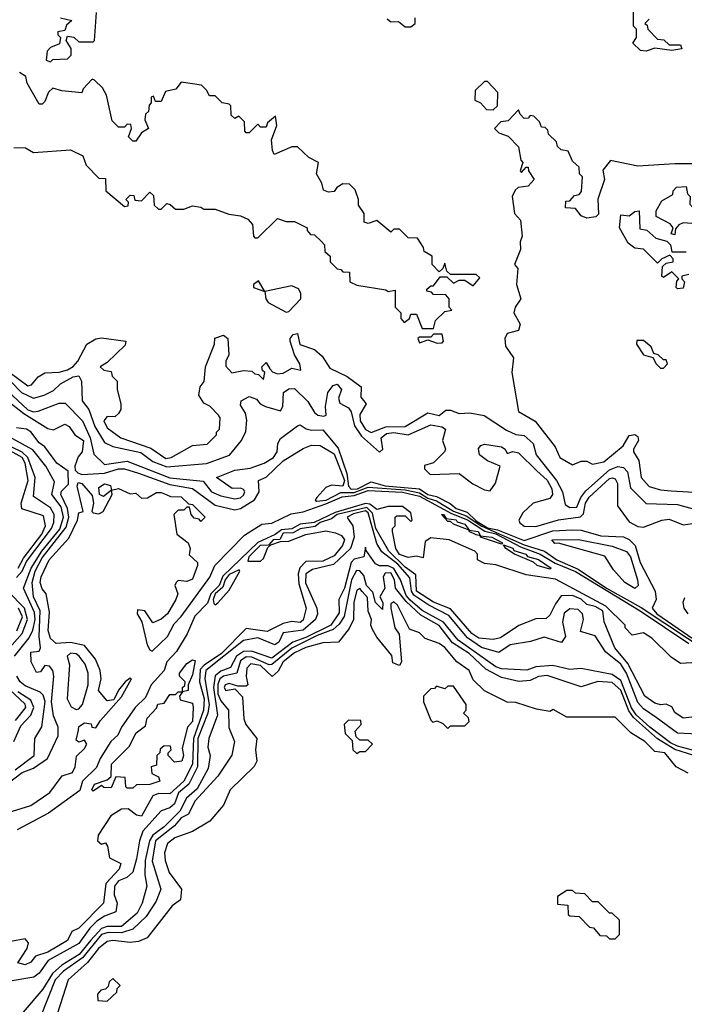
# Model space of a CAD drawing. Extents: x 2668140 to 2765664, y 823621 to 955240.
# Tile 213 of 256: x 2698666 to 2701009, y 874689 to 878158. Entities that reach past the tile are written whole.
import ezdxf

# ---------------------------------------------------------------- set-up
doc = ezdxf.new("R2010")
doc.units = 0

msp = doc.modelspace()

# ---------------------------------------------------------------- linework, layer by layer
at = {"layer": '0CON02XD'}
for points in [[(2698775, 878010), (2698782.5, 878017.5), (2698835, 878020), (2698847, 878033), (2698847, 878057), (2698830, 878085), (2698835, 878100), (2698857, 878097), (2698875, 878080), (2698925, 878080), (2698930, 878085), (2698937, 878183)], [(2700885, 878160), (2700870, 878145), (2700878.3, 878138.3), (2700880, 878125), (2700915, 878090), (2700937, 878087), (2700955, 878070), (2700995, 878070), (2701000, 878055), (2700965, 878050), (2700905, 878057.5), (2700875, 878047.5), (2700855, 878050), (2700827.5, 878075), (2700840, 878095), (2700840, 878125), (2700830, 878135), (2700830, 878195)], [(2698810, 878165), (2698850, 878155), (2698831.7, 878138.3), (2698825, 878120), (2698800, 878115), (2698800, 878105), (2698810, 878095), (2698806.4, 878073.6), (2698775, 878060), (2698763, 878047), (2698760, 878015), (2698775, 878010)], [(2699961.7, 878161.7), (2699975, 878150), (2700001.7, 878151.7), (2700025, 878132.5), (2700045, 878132.5)], [(2700045, 878132.5), (2700060, 878145), (2700060, 878165)], [(2700125, 877070), (2700131.7, 877098.3), (2700165, 877130), (2700190, 877135), (2700180, 877145), (2700180, 877175), (2700168.3, 877188.3), (2700125, 877190), (2700118.3, 877198.3), (2700101.7, 877201.7), (2700101.7, 877208.3), (2700115, 877220), (2700125, 877220), (2700148.3, 877251.7), (2700171.7, 877251.7), (2700195, 877230), (2700215, 877240), (2700235, 877240), (2700265, 877220), (2700288.3, 877248.3), (2700275, 877260), (2700185, 877260), (2700171.7, 877271.7), (2700165, 877300), (2700158.3, 877281.7), (2700145, 877270), (2700120, 877295), (2700120, 877325), (2700091.7, 877341.7), (2700090, 877355), (2700068.3, 877388.3), (2700035, 877390), (2700005, 877420), (2699985, 877420), (2699975, 877410), (2699925, 877450), (2699895, 877440), (2699880, 877445), (2699880, 877475), (2699860, 877505), (2699860, 877525), (2699848.3, 877558.3), (2699828.3, 877578.3), (2699805, 877580), (2699783.6, 877566.4), (2699775, 877552.5), (2699755, 877550), (2699737, 877557), (2699731.7, 877581.7), (2699712.5, 877615), (2699720, 877655), (2699685, 877672.5), (2699645, 877710), (2699625, 877710), (2699563.6, 877683.6), (2699556.7, 877696.7), (2699553.3, 877735), (2699572.5, 877785), (2699568.3, 877818.3), (2699540, 877795), (2699535, 877780), (2699515, 877780), (2699505, 877790), (2699475, 877760), (2699465, 877760), (2699460, 877765), (2699458.3, 877798.3), (2699438.3, 877818.3), (2699425, 877810), (2699411.7, 877821.7), (2699410, 877855), (2699405, 877860), (2699380, 877865), (2699355, 877890), (2699335, 877890), (2699325, 877910), (2699307, 877927), (2699235, 877937.5), (2699217, 877913), (2699180, 877905), (2699165, 877870), (2699145, 877870), (2699138.3, 877888.3), (2699130, 877885), (2699130, 877865), (2699123, 877857), (2699120, 877835), (2699110, 877825), (2699107.5, 877805), (2699120, 877775), (2699095, 877760), (2699075, 877730), (2699065, 877730), (2699050, 877745), (2699060, 877775), (2699058.3, 877788.3), (2699045, 877790), (2699035, 877780), (2699015, 877780), (2698991.7, 877801.7), (2698971.7, 877891.7), (2698958.3, 877918.3), (2698930, 877945), (2698921.7, 877948.3), (2698890, 877915), (2698885, 877900), (2698815, 877907.5), (2698783, 877917), (2698767.5, 877902.5), (2698755, 877870), (2698745, 877860), (2698735, 877860), (2698692.5, 877935), (2698688.3, 877958.3), (2698665, 877972.5)], [(2700335, 877840), (2700350, 877855), (2700351.7, 877901.7), (2700315, 877940), (2700305, 877940), (2700271.7, 877908.3), (2700270, 877875), (2700290, 877865), (2700311.7, 877841.7), (2700335, 877840)], [(2701045, 877650), (2700975, 877650), (2700845, 877642.5), (2700748.3, 877661.7), (2700721.7, 877628.3), (2700727.5, 877595), (2700703.9, 877526.1), (2700706.7, 877473.3), (2700696.7, 877463.3), (2700665, 877458.8), (2700645, 877467.5), (2700625, 877492.5), (2700590, 877495), (2700591.7, 877518.3), (2700605, 877520), (2700621.7, 877538.3), (2700638.3, 877541.7), (2700647, 877553), (2700650, 877605), (2700640, 877615), (2700638.3, 877638.3), (2700615, 877660), (2700600, 877695), (2700575, 877700), (2700561.7, 877711.7), (2700558.3, 877728.3), (2700530, 877755), (2700528.3, 877768.3), (2700518.3, 877778.3), (2700505, 877780), (2700498.3, 877798.3), (2700478.3, 877818.3), (2700465, 877820), (2700458.3, 877811.7), (2700445, 877810), (2700430, 877825), (2700425, 877840), (2700388.3, 877801.7), (2700361.7, 877798.3), (2700340, 877775), (2700355, 877760), (2700388.3, 877748.3), (2700425, 877710), (2700433, 877663), (2700440, 877655), (2700430, 877625), (2700435, 877620), (2700451.7, 877638.3), (2700458.3, 877638.3), (2700460, 877625), (2700480, 877595), (2700458.3, 877571.7), (2700423, 877567), (2700413, 877557), (2700402.5, 877535), (2700410, 877475), (2700431.7, 877451.7), (2700437.5, 877395), (2700430, 877375), (2700431.7, 877348.3), (2700410, 877295), (2700421.7, 877281.7), (2700417.5, 877225), (2700432.5, 877175), (2700412.5, 877145), (2700407.5, 877125), (2700430, 877085), (2700425, 877063.3), (2700385, 877052.5), (2700376.7, 877035), (2700378.3, 877008.3), (2700406.4, 876966.4), (2700401.2, 876915), (2700425, 876777.5), (2700483, 876743), (2700553.6, 876653.6), (2700570, 876615), (2700615, 876590), (2700645, 876602.5), (2700665, 876602.5), (2700685, 876592.5), (2700725, 876600), (2700793, 876657), (2700815, 876692.5), (2700835, 876696.7), (2700845, 876690), (2700847.5, 876675), (2700830, 876645), (2700830, 876635), (2700848.8, 876605), (2700856.7, 876545), (2700885, 876513.8), (2700925, 876501.2), (2700962.5, 876497.5), (2701065, 876492.5)], [(2698645, 877707.5), (2698687, 877707), (2698715, 877690), (2698845, 877700), (2698888.3, 877678.3), (2698900, 877645), (2698945, 877600), (2698968.3, 877598.3), (2698970, 877555), (2699035, 877500), (2699048.3, 877501.7), (2699050, 877515), (2699040, 877525), (2699055, 877540), (2699068.3, 877538.3), (2699071.7, 877521.7), (2699095, 877520), (2699125, 877550), (2699138.3, 877538.3), (2699140, 877505), (2699155, 877490), (2699165, 877490), (2699185, 877510), (2699197, 877507), (2699215, 877490), (2699245, 877490), (2699275, 877502.5), (2699305, 877497.5), (2699315, 877490), (2699355, 877490), (2699403, 877473), (2699445, 877466.7), (2699470, 877455), (2699487, 877437), (2699490, 877395), (2699495, 877390), (2699505, 877390), (2699575, 877457.5), (2699605, 877447.5), (2699635, 877447.5), (2699680, 877425), (2699680, 877415), (2699691.7, 877401.7), (2699705, 877400), (2699728.3, 877378.3), (2699740, 877365), (2699741.7, 877341.7), (2699760, 877325), (2699760, 877305), (2699785, 877280), (2699798.3, 877278.3), (2699805, 877270), (2699828.3, 877268.3), (2699830, 877235), (2699855, 877222.5), (2699956.7, 877206.7), (2699965, 877200), (2699990, 877205), (2699990, 877145), (2700010, 877125), (2700010, 877105), (2700021.7, 877091.7), (2700040, 877105), (2700045, 877120), (2700065, 877120), (2700085, 877070), (2700125, 877070)], [(2700975, 877400), (2700963, 877403), (2700970, 877425), (2700959.3, 877439.3), (2700910, 877465), (2700910, 877485), (2700930, 877520), (2700968.3, 877541.7), (2700970, 877555), (2700981.7, 877568.3), (2701015, 877570), (2701020, 877545), (2701030, 877535), (2701028.3, 877508.3), (2701050, 877485), (2701050, 877455), (2701035, 877440), (2701005, 877442.5), (2700990, 877435), (2700978.3, 877421.7), (2700975, 877400)], [(2700985, 877210), (2700980, 877215), (2700983, 877237), (2700990, 877245), (2700965, 877270), (2700935, 877250), (2700930, 877255), (2700931.7, 877288.3), (2700945, 877300), (2700970, 877305), (2700970, 877315), (2700958.3, 877328.3), (2700930, 877315), (2700915, 877300), (2700865, 877350), (2700835, 877353.3), (2700810.7, 877370.7), (2700780, 877425), (2700785, 877470), (2700815, 877467.5), (2700835, 877482.5), (2700850, 877485), (2700851.7, 877421.7), (2700877, 877417), (2700908.3, 877388.3), (2700947.5, 877377.5), (2700960, 877365), (2700965, 877340), (2701015, 877340)], [(2699605, 877127.5), (2699615, 877130), (2699656.7, 877175), (2699657.5, 877195), (2699649.3, 877209.3), (2699625, 877220), (2699530, 877200), (2699508.3, 877238.3), (2699490, 877225), (2699490, 877215), (2699530, 877200), (2699533.3, 877175), (2699541.7, 877161.7), (2699605, 877127.5)], [(2701025, 877260), (2701000, 877255), (2701000, 877245), (2701010, 877235), (2701005, 877212.5), (2700985, 877210)], [(2698631.2, 876915), (2698695, 876867.5), (2698708.3, 876871.7), (2698730.7, 876899.3), (2698755, 876913.3), (2698805, 876916.2), (2698835, 876924), (2698855, 876936.7), (2698871.2, 876955), (2698903.3, 877015), (2698935, 877033.3), (2698955, 877036.7), (2699040, 877025), (2699038.3, 877011.7), (2698975, 876950), (2698950, 876935), (2698963, 876923), (2698988.3, 876918.3), (2698991.7, 876901.7), (2699010, 876885), (2699010, 876855), (2699022.5, 876805), (2699022.5, 876785), (2699015, 876770), (2699001.7, 876758.3), (2698975, 876760), (2698962.5, 876745), (2698975, 876720), (2699022.5, 876685), (2699128.1, 876648.1), (2699181.7, 876611.7), (2699200, 876615), (2699275, 876657.5), (2699327, 876663), (2699360, 876695), (2699360, 876705), (2699370, 876715), (2699372.5, 876755), (2699367.5, 876765), (2699336.4, 876796.4), (2699315, 876807.5), (2699297.5, 876835), (2699302.5, 876865), (2699316.4, 876883.6), (2699321.2, 876935), (2699353.3, 877015), (2699353.6, 877036.4), (2699385, 877046.7), (2699400, 877035), (2699403, 876977), (2699393.3, 876955), (2699393, 876937), (2699413.9, 876913.9), (2699455, 876922.5), (2699485, 876920), (2699495, 876910), (2699508.3, 876908.3), (2699525, 876890), (2699530, 876915), (2699521.7, 876921.7), (2699520, 876935), (2699535, 876950), (2699548.3, 876928.3), (2699557, 876917), (2699575, 876910), (2699595, 876912.5), (2699625, 876930), (2699656.7, 876923.3), (2699653.3, 876945), (2699635, 876977.5), (2699620, 877025), (2699620, 877035), (2699630.7, 877049.3), (2699645, 877052.5), (2699653.6, 877013.6), (2699705.8, 876995.8), (2699732.3, 876972.3), (2699759.8, 876929.8), (2699820.7, 876900.7), (2699870, 876865), (2699868.3, 876828.3), (2699887.5, 876805), (2699865, 876767.5), (2699865.8, 876745), (2699884.6, 876714.6), (2699905, 876704), (2699956.8, 876723.2), (2700025, 876724.3), (2700105, 876773.3), (2700145, 876763.8), (2700168.3, 876781.7), (2700185, 876782.5), (2700215, 876770), (2700253, 876773), (2700303.6, 876763.6), (2700382.3, 876712.3), (2700415, 876696.2), (2700445, 876693.3), (2700476.2, 876665), (2700486.2, 876625), (2700558.8, 876535), (2700580, 876495), (2700589.3, 876449.3), (2700605, 876438.8), (2700629.7, 876440.3), (2700644, 876475), (2700662.2, 876497.8), (2700745, 876572.5), (2700775, 876584), (2700795, 876580), (2700808.8, 876565), (2700818.8, 876508.8), (2700875, 876453.3), (2700985, 876450), (2701082.3, 876422.3)], [(2700138.3, 877018.3), (2700155, 877020), (2700160, 877025), (2700155, 877050), (2700125, 877050), (2700115, 877040), (2700075, 877040), (2700070, 877035), (2700075, 877020), (2700105, 877030), (2700138.3, 877018.3)], [(2700935, 876930), (2700950, 876945), (2700945, 876960), (2700935, 876960), (2700917, 876977), (2700901.7, 876981.7), (2700892.5, 877005), (2700865, 877027.5), (2700841.7, 877028.3), (2700840, 877015), (2700865, 876977.5), (2700898.3, 876968.3), (2700910, 876945), (2700925, 876930), (2700935, 876930)], [(2698585.6, 876885), (2698695, 876783.3), (2698715, 876776.9), (2698730.9, 876779.1), (2698805, 876807.5), (2698826.8, 876806.8), (2698887.1, 876745), (2698914.4, 876685), (2698927.3, 876627.3), (2698965, 876591.2), (2699045, 876602.2), (2699195, 876543.3), (2699312.5, 876532.5), (2699342.5, 876495), (2699375, 876480), (2699425, 876470), (2699445, 876473.8), (2699455, 876483.3), (2699460, 876495), (2699455, 876502.5), (2699445, 876508), (2699415, 876506.7), (2699360, 876545), (2699425, 876571.4), (2699478, 876578), (2699527.5, 876595), (2699561.2, 876615), (2699573.8, 876635), (2699576.2, 876665), (2699585, 876682.5), (2699645, 876727.5), (2699655, 876730), (2699676, 876716), (2699695, 876712), (2699735, 876713.3), (2699788.7, 876648.7), (2699818.8, 876558.8), (2699824.7, 876514.7), (2699834.2, 876504.2), (2699857.1, 876505), (2699905, 876530), (2699955, 876515.5), (2700075, 876505.6), (2700105, 876485.6), (2700135, 876478.1), (2700183.6, 876453.6), (2700205, 876436), (2700243.4, 876423.4), (2700275, 876392.6), (2700315, 876368.1), (2700350.8, 876360.8), (2700445, 876323.3), (2700545, 876357.1), (2700615, 876361.1), (2700645, 876358.9), (2700715, 876339.5), (2700795, 876336), (2700815, 876326.2), (2700835.8, 876305.8), (2700853.1, 876245), (2700906.7, 876145), (2700910, 876115), (2700896.2, 876085), (2700912, 876065), (2701115.5, 875925)], [(2698634.1, 876884.1), (2698672.9, 876845), (2698715, 876824.3), (2698752.5, 876835), (2698785, 876852), (2698810, 876875), (2698855, 876899.2), (2698875, 876903.3), (2698884, 876885), (2698885.8, 876815), (2698910, 876785), (2698931.2, 876725), (2698965, 876668), (2698995, 876654.3), (2699093.3, 876633.3), (2699135, 876601.9), (2699185, 876582.5), (2699325, 876594.4), (2699405.8, 876624.2), (2699447.5, 876675), (2699463.3, 876706.7), (2699467.3, 876747.3), (2699461.7, 876771.7), (2699445, 876800), (2699446.7, 876815), (2699475, 876830), (2699500.5, 876820.5), (2699514.2, 876804.2), (2699532.5, 876795), (2699585, 876780), (2699593.3, 876795), (2699596.2, 876845), (2699615, 876858), (2699635, 876858.8), (2699682.4, 876812.4), (2699705, 876774), (2699717.5, 876765), (2699738.6, 876761.4), (2699746.2, 876765), (2699744.2, 876795), (2699752.5, 876845), (2699770.7, 876869.3), (2699785, 876873.3), (2699800, 876855), (2699790, 876825), (2699795, 876807.5), (2699825, 876790), (2699835, 876776.7), (2699846.9, 876726.9), (2699871.2, 876691.2), (2699935, 876634), (2699946.2, 876645), (2699940.8, 876685), (2699959.4, 876700.6), (2699985, 876703.3), (2700035, 876695.8), (2700115, 876730), (2700154.1, 876724.1), (2700167.5, 876715), (2700156.2, 876675), (2700166.7, 876645), (2700163.3, 876635), (2700125, 876596.7), (2700093, 876587), (2700093.3, 876575), (2700112.5, 876555), (2700215, 876558.8), (2700263, 876523), (2700305, 876501.2), (2700325, 876497.5), (2700343.3, 876525), (2700360, 876585), (2700315, 876603.3), (2700287.5, 876625), (2700283, 876647), (2700291.7, 876658.3), (2700305, 876662.5), (2700365, 876652.5), (2700377.5, 876645), (2700385, 876630), (2700405, 876636.7), (2700425, 876632.5), (2700488.9, 876568.9), (2700525.4, 876535.4), (2700542, 876505), (2700544, 876485), (2700535, 876471.2), (2700475.9, 876454.1), (2700440, 876420), (2700426, 876395), (2700429.2, 876385), (2700445, 876373.3), (2700485, 876372.1), (2700565, 876395.8), (2700643.2, 876406.8), (2700653.1, 876416.9), (2700661.1, 876455), (2700674, 876476), (2700745, 876542), (2700755, 876544), (2700765, 876540), (2700774, 876524), (2700773.3, 876445), (2700815, 876389.2), (2700845, 876372), (2700865, 876370), (2700930, 876395), (2700955, 876398), (2701005, 876378), (2701135, 876396.9)], [(2698560, 876865), (2698680.5, 876770.5), (2698765, 876717.5), (2698785, 876712.5), (2698825, 876732.5), (2698840, 876725), (2698860, 876695), (2698891.2, 876675), (2698886.2, 876635), (2698872.5, 876617.5), (2698860, 876585), (2698861.4, 876571.4), (2698871.1, 876561.1), (2698885, 876555.8), (2698965, 876560), (2699015, 876575.6), (2699035, 876575.8), (2699085, 876560), (2699195, 876520.6), (2699275, 876505.8), (2699355, 876448), (2699425, 876430.6), (2699445, 876435.8), (2699494.2, 876465.8), (2699510.8, 876495), (2699507.5, 876535), (2699535, 876546.7), (2699595, 876604), (2699665, 876646.7), (2699695, 876658.8), (2699725, 876658), (2699775, 876628), (2699811.5, 876535), (2699805, 876514), (2699765, 876517.8), (2699745, 876510), (2699713.8, 876475), (2699707.5, 876465), (2699712, 876462), (2699746, 876465), (2699798, 876492), (2699845, 876492.7), (2699895, 876511.2), (2700025, 876501.6), (2700075, 876491.2), (2700105, 876472.5), (2700135, 876462.9), (2700195, 876426.5), (2700240, 876410), (2700295, 876373)], [(2698595, 875446), (2698675, 875505.7), (2698715, 875520.8), (2698764, 875555), (2698801.2, 875635), (2698801.2, 875665), (2698785.7, 875705), (2698778.6, 875755), (2698786.2, 875845), (2698783.3, 875865), (2698770.7, 875880.7), (2698755, 875882.5), (2698739.3, 875860.7), (2698725, 875857.5), (2698706.2, 875895), (2698705, 875930), (2698735, 875932.5), (2698740, 875945), (2698734.2, 875985), (2698737.8, 876075), (2698714.4, 876125), (2698710.6, 876175), (2698721.1, 876215), (2698745, 876262.5), (2698830.2, 876369.8), (2698838.9, 876405), (2698834.4, 876435.6), (2698811.2, 876485), (2698813.2, 876496.8), (2698838.3, 876521.7), (2698837.3, 876567.3), (2698796.7, 876595), (2698755, 876653.3), (2698735, 876667.5), (2698705, 876706.2), (2698690, 876715), (2698655, 876720)], [(2698647.5, 875915), (2698700, 875980), (2698712.8, 876007.2), (2698721.2, 876045), (2698718.8, 876068.8), (2698679.2, 876155), (2698706.4, 876225), (2698744.4, 876285.6), (2698807.4, 876362.6), (2698820.8, 876405), (2698812.2, 876442.2), (2698779.4, 876485), (2698789.3, 876529.3), (2698758, 876585), (2698712.4, 876642.4), (2698616, 876695)], [(2698660.8, 876225), (2698679.4, 876260.6), (2698744, 876345), (2698757.5, 876375), (2698750, 876410), (2698673.3, 876435), (2698671.2, 876455), (2698695.6, 876535), (2698685.6, 876595), (2698675.3, 876615.3), (2698591.5, 876661.5)], [(2698655, 876193.1), (2698674.5, 876215), (2698690.5, 876249.5), (2698777.9, 876365), (2698786.6, 876386.6), (2698788.2, 876415), (2698775, 876438.1), (2698715, 876477.5), (2698720.6, 876545), (2698695.4, 876615), (2698675, 876634.6), (2698637.9, 876652.1)], [(2698625.8, 875364.2), (2698705, 875389.4), (2698772.5, 875435), (2698816.1, 875493.9), (2698852, 875505), (2698861.4, 875525), (2698866.4, 875563.6), (2698895, 875590), (2698902.5, 875605), (2698895, 875620), (2698875, 875612.5), (2698865, 875620), (2698873.3, 875655), (2698875, 875667.5), (2698895, 875680), (2698917.5, 875677.5), (2698920, 875665), (2698935, 875662.5), (2698950.7, 875689.3), (2699025, 875772.5), (2699060, 875835), (2699055, 875837.5), (2699037.5, 875825), (2699013.9, 875796.1), (2698998.3, 875761.7), (2698975, 875757.5), (2698943.8, 875795), (2698953.8, 875835), (2698950, 875865), (2698933.3, 875905), (2698895, 875953.3), (2698845, 875964), (2698795, 875960), (2698775, 875977.5), (2698766.4, 876006.4), (2698770.7, 876070.7), (2698760, 876135), (2698745, 876152.5), (2698738, 876175), (2698742, 876195), (2698770, 876255), (2698839.2, 876330.8), (2698870, 876395), (2698875, 876420), (2698890, 876425), (2698868.8, 876515), (2698872.5, 876527.5), (2698885, 876523.3), (2698921.7, 876481.7), (2698926.7, 876455), (2698920, 876425), (2698925, 876420), (2698945, 876417.5), (2698960, 876425), (2698992.5, 876485), (2698990, 876500), (2698961.7, 876478.3), (2698947.5, 876485), (2698945, 876510), (2698965, 876522.5), (2698986.4, 876516.4), (2698990, 876500), (2699015, 876506.7), (2699055, 876487.5), (2699075, 876490), (2699095, 876472.5), (2699117, 876473), (2699148.3, 876491.7), (2699165, 876492.5), (2699182.5, 876485), (2699198.3, 876478.3), (2699235, 876476.7), (2699261.7, 876451.7), (2699275, 876450), (2699320, 876405), (2699305, 876390), (2699298.3, 876398.3), (2699281.7, 876401.7), (2699270, 876415), (2699265, 876440), (2699255, 876440), (2699245, 876430), (2699225, 876430), (2699210, 876415), (2699220, 876345), (2699260, 876315), (2699267.5, 876295), (2699263, 876273), (2699292.5, 876245), (2699292.5, 876235), (2699275, 876186.2), (2699255, 876178), (2699225, 876182.5), (2699217.5, 876175), (2699213.3, 876165), (2699223.3, 876135), (2699216.7, 876115), (2699186.7, 876065), (2699165, 876046.2), (2699135, 876032.5), (2699107.5, 876075), (2699081.7, 876078.3), (2699080, 876065), (2699096.4, 876036.4), (2699116, 875955), (2699125, 875937.5), (2699133.6, 875933.6), (2699186.7, 875985), (2699210.5, 876029.5), (2699235.3, 876054.7), (2699336.5, 876193.5), (2699354.5, 876235.5), (2699458.5, 876341.5), (2699519.2, 876380.8), (2699555.4, 876384.6), (2699622.7, 876417.3), (2699665, 876424.5), (2699745, 876451.8), (2699803.2, 876476.8), (2699845, 876482), (2699895, 876499.1), (2700015, 876493.6), (2700075, 876479.4), (2700188.5, 876418.5), (2700245, 876395.8), (2700306.1, 876356.1), (2700345, 876346.9), (2700431, 876301), (2700500.8, 876275), (2700553.7, 876243.7), (2700625, 876213.8), (2700853.1, 876075), (2701025, 875960)], [(2701035, 875700), (2701005, 875696.7), (2700975, 875717.5), (2700965, 875737.5), (2700945, 875746.7), (2700925, 875743.8), (2700905, 875750), (2700870, 875775), (2700810.2, 875890.2), (2700763.8, 875945), (2700725.9, 876035.9), (2700722, 876075), (2700695, 876090.6), (2700665, 876098), (2700645, 876115.8), (2700615, 876128.8), (2700575, 876127.5), (2700555, 876100), (2700535, 876060), (2700521.7, 876048.3), (2700485, 876046.7), (2700426.1, 876023.9), (2700360.5, 875979.5), (2700335, 875974), (2700285, 875978.8), (2700260, 875995), (2700185, 876082), (2700125, 876105.8), (2700065, 876144.3), (2700062.1, 876202.1), (2700025, 876228.6), (2699967.8, 876285), (2699921.2, 876365), (2699909.5, 876419.5), (2699889.3, 876439.2), (2699785, 876414.7), (2699765, 876399.6), (2699725, 876386.9), (2699708, 876372), (2699655, 876364), (2699629.8, 876350.2), (2699595, 876349.1), (2699583, 876327), (2699560, 876325), (2699543, 876307), (2699514.2, 876305), (2699474.3, 876265), (2699470, 876250), (2699515, 876250), (2699525, 876260), (2699541.2, 876298.8), (2699551.7, 876308.3), (2699585, 876320), (2699615, 876321.2), (2699675, 876344), (2699745, 876357.5), (2699779.5, 876349.5), (2699800.5, 876340.5), (2699811.2, 876325), (2699803.8, 876305), (2699775, 876269.2), (2699735, 876250), (2699675, 876248.8), (2699653.4, 876226.6), (2699647.8, 876205), (2699650.2, 876170.2), (2699676, 876085), (2699665, 876042.5), (2699655, 876033.8), (2699625, 876038), (2699595, 876030), (2699538, 876002), (2699465, 876013.3), (2699377.1, 875925), (2699316, 875884), (2699301.9, 875868.1), (2699300, 875825), (2699316.5, 875765), (2699314.4, 875725), (2699278.5, 875625), (2699275.6, 875535), (2699244.2, 875475), (2699195, 875430), (2699155, 875432), (2699135, 875423.3), (2699095, 875351.2), (2699077.5, 875355), (2699048, 875378), (2699025, 875375.8), (2698987, 875353), (2698942.5, 875285), (2698940, 875265), (2698955, 875253.3), (2698968.3, 875258.3), (2698976.1, 875246.1), (2698982.5, 875205), (2699022.5, 875185), (2699016.7, 875165), (2698970, 875115), (2698961.2, 875045), (2698875, 874956.7), (2698850, 874945), (2698835, 874913.3), (2698765, 874872.5), (2698721.7, 874858.3), (2698705, 874837.5), (2698685, 874827.5), (2698660, 874835), (2698692.5, 874885), (2698697.5, 874905), (2698685, 874920), (2698635, 874910)], [(2701035, 875892), (2700995, 875890), (2700962.3, 875912.3), (2700895, 875978.8), (2700865, 875997.5), (2700825, 875990), (2700800, 876015), (2700800, 876025), (2700732.2, 876092.2), (2700555, 876186.7), (2700451.7, 876201.7), (2700345, 876237.5), (2700305, 876242.5), (2700280, 876255), (2700280, 876275), (2700270, 876285), (2700180, 876325), (2700115, 876332.5), (2700095, 876320), (2700088.3, 876261.7), (2700065, 876267.5), (2700035, 876263.3), (2700005, 876274.2), (2699992, 876295), (2699980, 876355), (2699980, 876365), (2699990, 876375), (2699990, 876405), (2699995, 876410), (2700025, 876410), (2700045, 876390), (2700050, 876395), (2700045, 876420), (2700015, 876442.5), (2699965, 876442.5), (2699925, 876432), (2699900.5, 876450.5), (2699885, 876453.9), (2699778.1, 876421.9), (2699703.6, 876386.4), (2699655, 876380), (2699625, 876364.1), (2699588.9, 876361.1), (2699566.2, 876343.8), (2699505, 876316.2), (2699382.6, 876197.4), (2699369.2, 876165), (2699340, 876135), (2699327.7, 876102.3), (2699283.3, 876056.7), (2699256.3, 875993.7), (2699218.3, 875931.7), (2699184.5, 875895), (2699175.4, 875864.6), (2699130, 875815), (2699109.8, 875770.2), (2699073.1, 875735), (2699024.5, 875665), (2699012.4, 875637.6), (2698987.8, 875615), (2698950, 875555), (2698937.3, 875522.7), (2698887.1, 875475), (2698878.3, 875441.7), (2698767.9, 875362.1), (2698656.7, 875303.3)], [(2701055, 875641.2), (2700985, 875644.2), (2700909.7, 875699.7), (2700865, 875730), (2700845, 875752), (2700805.3, 875855.3), (2700785, 875887.5), (2700731.3, 875931.3), (2700695, 875986.7), (2700642.5, 876002.5), (2700653.8, 876045), (2700650, 876065), (2700635, 876080), (2700605, 876082), (2700585, 876067.5), (2700580, 876035), (2700590, 875985), (2700575.9, 875964.1), (2700515, 875982), (2700467, 875967), (2700395, 875955.8), (2700355, 875928.8), (2700294.1, 875945.9), (2700245, 875980), (2700178.7, 876058.7), (2700108.6, 876095), (2700055, 876130.9), (2700047.3, 876145), (2700041.1, 876191.1), (2699999.3, 876239.3), (2699943.2, 876283.2), (2699925, 876312), (2699895, 876420.5), (2699885, 876427.3), (2699842.5, 876417.5), (2699820, 876405), (2699825, 876397.5), (2699840, 876375), (2699845.4, 876335), (2699832.5, 876295), (2699771.8, 876238.2), (2699698.7, 876221.3), (2699674.2, 876205), (2699673.6, 876173.6), (2699714, 876085), (2699715.8, 876064.2), (2699708.8, 876045), (2699665, 876006.7), (2699595, 875998), (2699579.4, 875965), (2699565, 875955.7), (2699505, 875980), (2699455, 875970.6), (2699322.2, 875865), (2699318.2, 875835), (2699333.8, 875745), (2699329.6, 875715), (2699294.6, 875625), (2699292.5, 875525), (2699262.2, 875465), (2699226.4, 875433.6), (2699211.4, 875395), (2699195, 875380.8), (2699165, 875370), (2699100.7, 875299.3), (2699088.2, 875265), (2699078.1, 875201.9), (2699065, 875154), (2699044.1, 875135.9), (2699015, 875124), (2699000, 875105), (2698999.2, 875075), (2699009.2, 875045), (2699005.6, 875014.4), (2698965, 874999.2), (2698938.5, 874981.5), (2698912.9, 874957.1), (2698875, 874903.1), (2698766.9, 874843.1), (2698735, 874798), (2698715.5, 874784.5), (2698625, 874768.8)], [(2700365, 876310), (2700290, 876335), (2700290, 876340), (2700275, 876342.5), (2700250, 876355), (2700250, 876360), (2700195, 876380), (2700185, 876390), (2700175, 876390), (2700152.5, 876415), (2700160, 876415), (2700170, 876400), (2700205, 876395.8), (2700208.3, 876388.3), (2700235, 876380), (2700250, 876360), (2700282.5, 876355), (2700290, 876340), (2700330, 876335), (2700367.5, 876315), (2700365, 876310)], [(2700295, 876373), (2700445, 876307.2), (2700515.6, 876285.6), (2700560, 876255), (2700635, 876222.5), (2700735, 876155.4), (2700857.4, 876087.4), (2701103.1, 875923.1)], [(2701055, 875580), (2700985, 875598.2), (2700960.6, 875610.6), (2700886.9, 875665), (2700839.3, 875709.3), (2700823, 875733), (2700785, 875830), (2700755, 875851.4), (2700645, 875872), (2700605, 875868.8), (2700545, 875882), (2700485, 875877.5), (2700454.1, 875865.9), (2700365, 875871.1), (2700345, 875878.2), (2700211.9, 875971.9), (2700160.6, 876035), (2700085, 876076.9), (2700042.2, 876112.2), (2700028.9, 876128.9), (2700008.8, 876185), (2699985, 876224.5), (2699965, 876233.6), (2699935, 876234.2), (2699920.6, 876240.6), (2699887.5, 876287.5), (2699885, 876300), (2699878.8, 876265), (2699845, 876256.7), (2699834.4, 876245), (2699810.6, 876155), (2699795.5, 876124.5), (2699790.8, 876115), (2699792.4, 876067.6), (2699762.5, 876025), (2699675, 875981.1), (2699629.2, 875965), (2699555, 875908.9), (2699483.5, 875933.5), (2699455, 875931.5), (2699430, 875915), (2699408.8, 875875), (2699375, 875862.2), (2699355, 875845.8), (2699349.7, 875805), (2699362.9, 875707.1), (2699332.5, 875625), (2699328.8, 875595), (2699338, 875565), (2699330.7, 875519.3), (2699291.5, 875448.5), (2699254.7, 875415.3), (2699230.4, 875369.6), (2699175.9, 875314.1), (2699135.3, 875284.7), (2699123.5, 875265), (2699108.9, 875195), (2699107.5, 875145), (2699114, 875105), (2699098, 875045), (2699079.7, 875010.3), (2699025, 874963.3), (2698975, 874962.7), (2698955, 874956.2), (2698916.9, 874915), (2698875.8, 874864.2), (2698815, 874826.5), (2698782.3, 874797.7), (2698747.9, 874742.1), (2698678.8, 874661.2)], [(2700535, 876222.5), (2700490, 876235), (2700477, 876247), (2700410, 876275), (2700380, 876295), (2700371.7, 876308.3), (2700405, 876296), (2700408.3, 876288.3), (2700450, 876275), (2700456.7, 876266.7), (2700495, 876256), (2700540, 876225), (2700535, 876222.5)], [(2700835, 876154), (2700799.2, 876175), (2700759.7, 876219.7), (2700728.3, 876268.3), (2700565, 876313.3), (2700552, 876312), (2700542.5, 876325), (2700636.1, 876326.1), (2700755, 876302.5), (2700805, 876283.8), (2700819.2, 876265), (2700844, 876185), (2700846.2, 876165), (2700835, 876154)], [(2701065, 875558.9), (2700975, 875586.2), (2700915, 875624.4), (2700829.5, 875699.5), (2700813.4, 875723.4), (2700785, 875795.8), (2700755, 875822.5), (2700704.1, 875825.9), (2700645, 875807.5), (2700525, 875847.5), (2700495, 875843.8), (2700465, 875830), (2700426.1, 875826.1), (2700365, 875840), (2700309.5, 875869.5), (2700250, 875925), (2700192.1, 875962.1), (2700145, 876024), (2700080, 876060), (2700028.1, 876108.1), (2699990.8, 876155), (2699987.8, 876185), (2699975, 876209.2), (2699955, 876207.5), (2699947.5, 876195), (2699952.9, 876155), (2699936, 876125), (2699945.7, 876105), (2699945, 876080), (2699920, 876105), (2699911.4, 876141.4), (2699889.2, 876165), (2699879.6, 876199.6), (2699865, 876216.2), (2699853, 876217), (2699835.6, 876185), (2699810, 876055), (2699792.3, 876027.7), (2699771.1, 876008.9), (2699715, 875988.5), (2699625, 875943.6), (2699555, 875885.6), (2699545, 875884.4), (2699485, 875911.5), (2699465, 875913.1), (2699445, 875898.8), (2699432, 875855), (2699385, 875844.4), (2699371.9, 875835), (2699364, 875816), (2699365, 875783.3), (2699375, 875758), (2699402, 875725), (2699403.9, 875663.9), (2699423.3, 875615), (2699413.6, 875566.4), (2699365, 875492.5), (2699283.3, 875405), (2699261.7, 875358.3), (2699235, 875345.8), (2699212.1, 875317.9), (2699144.4, 875265), (2699133.2, 875193.2), (2699163.3, 875095), (2699147.7, 875052.3), (2699111.7, 874998.3), (2699065, 874954), (2699025, 874940.6), (2698978.1, 874941.9), (2698955, 874934.2), (2698887.1, 874852.9), (2698820, 874805), (2698790.8, 874775), (2698740, 874645)], [(2699355, 876096.7), (2699365, 876103.3), (2699405, 876147.5), (2699442.5, 876215), (2699440, 876220), (2699405, 876202.9), (2699390.8, 876185), (2699381.7, 876158.3), (2699354.6, 876135), (2699347.8, 876115), (2699350.8, 876100.8), (2699355, 876096.7)], [(2698622.5, 875935), (2698675.4, 875995), (2698693.8, 876045), (2698683.6, 876085), (2698624.3, 876145)], [(2701023, 875503), (2700980, 875525), (2700940, 875575), (2700905, 875580), (2700870, 875615), (2700820, 875645), (2700765, 875700), (2700595, 875700), (2700547, 875727), (2700535, 875720), (2700488.3, 875728.3), (2700415, 875752.5), (2700385, 875753.3), (2700305, 875793.8), (2700265, 875832.5), (2700250, 875865), (2700207.5, 875895), (2700165, 875946.2), (2700145, 875960), (2700095, 875977.5), (2700075, 875997.5), (2700040.7, 876010.7), (2699997.5, 876095), (2699985, 876106.7), (2699975, 876100), (2699974.3, 876085), (2699988.8, 876015), (2700003.3, 875993.3), (2700012.5, 875895), (2700005, 875882.5), (2699981.7, 875891.7), (2699978.3, 875918.3), (2699925, 875982.5), (2699910, 876010), (2699903.8, 876025), (2699906, 876045), (2699894.2, 876074.2), (2699891.7, 876121.7), (2699873.2, 876143.2), (2699865, 876153.3), (2699855, 876147.5), (2699844.3, 876105), (2699843.3, 876045), (2699827, 876013), (2699790, 875965), (2699735, 875962.5), (2699675, 875945.6), (2699635, 875927.1), (2699595, 875895.8), (2699577.5, 875862.5), (2699556.4, 875843.6), (2699515, 875882.5), (2699481.1, 875888.9), (2699467.3, 875872.7), (2699464, 875844), (2699470, 875815), (2699465, 875810), (2699435, 875810), (2699405, 875818.8), (2699390, 875815), (2699386.7, 875805), (2699392.5, 875795), (2699425, 875800), (2699451.7, 875771.7), (2699456.7, 875695), (2699463.3, 875675), (2699502.5, 875625), (2699497.5, 875585), (2699502.5, 875545), (2699493, 875527), (2699407.5, 875445), (2699385, 875390), (2699336.4, 875333.6), (2699275, 875297.5), (2699212.5, 875275), (2699187.5, 875255), (2699177, 875223), (2699178.8, 875195), (2699193, 875153), (2699236.7, 875095), (2699233, 875057), (2699204.1, 875035.9), (2699115, 874923.3), (2699085, 874910), (2699055, 874906.2), (2698995, 874913.8), (2698975, 874910), (2698944, 874885), (2698905, 874836.2), (2698836.7, 874775), (2698780, 874595)], [(2701009.3, 876120.7), (2701003.8, 876105), (2701006.7, 876085), (2701021.2, 876065)], [(2698656, 876005), (2698675.5, 876054.5), (2698661.4, 876085)], [(2698865, 875727.5), (2698875, 875730), (2698887.5, 875745), (2698908, 875815), (2698908, 875855), (2698897, 875887), (2698875.7, 875915.7), (2698865, 875923.8), (2698845, 875926), (2698833.3, 875915), (2698841.2, 875885), (2698833.8, 875765), (2698847, 875737), (2698865, 875727.5)], [(2698925, 875440), (2698920, 875445), (2698930, 875465), (2698975, 875480), (2698988.3, 875491.7), (2698990, 875535), (2699052.5, 875597.5), (2699076.7, 875645), (2699110, 875670), (2699115, 875697.5), (2699148.3, 875731.7), (2699153.6, 875746.4), (2699175, 875750), (2699195, 875780), (2699215, 875780), (2699225, 875790), (2699240, 875790), (2699240, 875805), (2699248.3, 875811.7), (2699250, 875825), (2699230, 875845), (2699230, 875855), (2699255, 875890), (2699275, 875902.5), (2699285, 875900), (2699275, 875850), (2699260, 875815), (2699260, 875795), (2699240, 875790), (2699230, 875775), (2699231.7, 875761.7), (2699275, 875750), (2699277.5, 875735), (2699275.8, 875685), (2699257.5, 875665), (2699238.3, 875591.7), (2699243.3, 875565), (2699237.5, 875545), (2699211.7, 875541.7), (2699190, 875565), (2699190, 875575), (2699200, 875585), (2699198.3, 875598.3), (2699175, 875600), (2699161.7, 875588.3), (2699160, 875575), (2699150, 875565), (2699148.3, 875531.7), (2699130, 875525), (2699131.7, 875501.7), (2699155, 875490), (2699160, 875475), (2699125, 875463.8), (2699078.3, 875461.7), (2699065, 875450), (2699045, 875450), (2699040, 875455), (2699038.3, 875488.3), (2699005, 875490), (2698988.3, 875451.7), (2698963, 875453), (2698955, 875460), (2698925, 875440)], [(2698650, 875515), (2698716.7, 875565), (2698720, 875625), (2698744.1, 875665.9), (2698755.5, 875755.5), (2698748.3, 875778.3), (2698738.1, 875788.1), (2698685, 875810.6), (2698667.5, 875825), (2698655.8, 875845)], [(2700175, 875660), (2700185, 875670), (2700235, 875670), (2700250, 875685), (2700248.3, 875698.3), (2700230, 875715), (2700240, 875725), (2700240, 875745), (2700195, 875810), (2700175, 875810), (2700165, 875800), (2700135, 875810), (2700128.3, 875801.7), (2700115, 875800), (2700090, 875775), (2700090, 875755), (2700115, 875690), (2700123, 875683), (2700137.5, 875687.5), (2700158.3, 875678.3), (2700175, 875660)], [(2698650.9, 875689.1), (2698687.5, 875735), (2698685, 875746.2), (2698628.6, 875798.6)], [(2698645.5, 875614.5), (2698670, 875670), (2698705, 875708), (2698715.5, 875735), (2698705, 875760), (2698659.4, 875789.4)], [(2699855, 875572.5), (2699865, 875580), (2699885, 875580), (2699910, 875605), (2699895, 875620), (2699865, 875620), (2699851.7, 875631.7), (2699848.3, 875651.7), (2699870, 875675), (2699868.3, 875688.3), (2699825, 875690), (2699810, 875675), (2699813, 875643), (2699838.3, 875618.3), (2699840, 875585), (2699855, 875572.5)], [(2700765, 874920), (2700780, 874935), (2700780, 874985), (2700755, 875010), (2700745, 875010), (2700705, 875050), (2700685, 875050), (2700658.3, 875078.3), (2700625, 875080), (2700615, 875090), (2700595, 875090), (2700561.7, 875068.3), (2700561.7, 875041.7), (2700598.3, 875038.3), (2700600, 875005), (2700605, 875000), (2700638.3, 874998.3), (2700675, 874960), (2700688.3, 874958.3), (2700711.7, 874931.7), (2700735, 874930), (2700745, 874920), (2700765, 874920)], [(2698975, 874700), (2699008.3, 874731.7), (2699010, 874745), (2699020, 874755), (2698995, 874780), (2698981.7, 874768.3), (2698978.3, 874751.7), (2698968.3, 874741.7), (2698951.7, 874738.3), (2698940, 874725), (2698941.7, 874701.7), (2698975, 874700)]]:
    msp.add_lwpolyline(points, dxfattribs=at)

doc.saveas('drawing.dxf')
